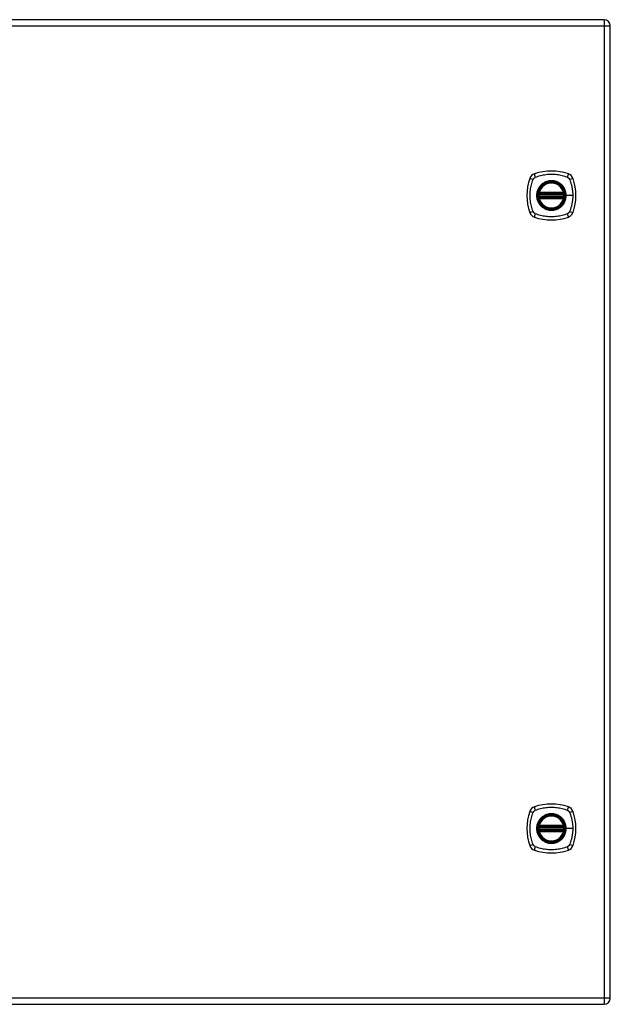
# Model space of a CAD drawing. Header units: inches. Extents: x 4 to 114, y 7 to 60.
# Tile 85 of 95: x 48 to 62, y 22 to 46. Entities that reach past the tile are written whole.
import ezdxf

# ---------------------------------------------------------------- set-up
doc = ezdxf.new("R2010")
doc.units = ezdxf.units.IN
doc.header["$MEASUREMENT"] = 0
doc.layers.add('Visible Edges(ANSI)', color=7, linetype='Continuous', lineweight=25)
doc.layers.add('Visible Tangent Edges(ANSI)', color=7, linetype='Continuous', lineweight=25)

msp = doc.modelspace()

# ---------------------------------------------------------------- linework, layer by layer
at = {"layer": 'Visible Edges(ANSI)'}
for p, q in [((62.099, 45.573), (38.473, 45.573)), ((62.245, 21.916), (62.245, 45.427)), ((60.524, 41.363), (61.117, 41.363)), ((61.117, 41.284), (60.524, 41.284)), ((60.528, 41.383), (61.113, 41.383)), ((61.113, 41.264), (60.528, 41.264)), ((60.524, 26.06), (61.117, 26.06)), ((61.117, 25.981), (60.524, 25.981)), ((60.528, 26.08), (61.113, 26.08)), ((61.113, 25.961), (60.528, 25.961)), ((38.473, 21.77), (62.099, 21.77))]:
    msp.add_line(p, q, dxfattribs=at)
at = {"layer": 'Visible Edges(ANSI)', "flags": 128}
for points in [[(60.512, 41.377), (60.512, 41.377), (60.512, 41.376), (60.512, 41.376), (60.512, 41.376), (60.512, 41.375), (60.512, 41.375), (60.512, 41.374), (60.512, 41.373), (60.511, 41.372), (60.511, 41.372), (60.511, 41.371), (60.511, 41.369), (60.511, 41.368), (60.511, 41.367), (60.51, 41.366), (60.51, 41.364), (60.51, 41.363), (60.51, 41.361), (60.51, 41.36), (60.509, 41.358), (60.509, 41.357), (60.509, 41.355), (60.509, 41.354), (60.509, 41.352)], [(60.509, 41.295), (60.509, 41.293), (60.509, 41.292), (60.509, 41.29), (60.509, 41.288), (60.51, 41.287), (60.51, 41.285), (60.51, 41.284), (60.51, 41.283), (60.51, 41.281), (60.511, 41.28), (60.511, 41.279), (60.511, 41.277), (60.511, 41.276), (60.511, 41.275), (60.511, 41.274), (60.512, 41.274), (60.512, 41.273), (60.512, 41.272), (60.512, 41.272), (60.512, 41.271), (60.512, 41.271), (60.512, 41.27), (60.512, 41.27), (60.512, 41.27)], [(61.132, 41.352), (61.132, 41.354), (61.132, 41.355), (61.132, 41.357), (61.132, 41.358), (61.131, 41.36), (61.131, 41.361), (61.131, 41.363), (61.131, 41.364), (61.131, 41.366), (61.13, 41.367), (61.13, 41.368), (61.13, 41.369), (61.13, 41.371), (61.13, 41.372), (61.13, 41.372), (61.13, 41.373), (61.129, 41.374), (61.129, 41.375), (61.129, 41.375), (61.129, 41.376), (61.129, 41.376), (61.129, 41.376), (61.129, 41.377), (61.129, 41.377)], [(61.129, 41.27), (61.129, 41.27), (61.129, 41.27), (61.129, 41.271), (61.129, 41.271), (61.129, 41.272), (61.129, 41.272), (61.129, 41.273), (61.13, 41.274), (61.13, 41.274), (61.13, 41.275), (61.13, 41.276), (61.13, 41.277), (61.13, 41.279), (61.13, 41.28), (61.131, 41.281), (61.131, 41.283), (61.131, 41.284), (61.131, 41.285), (61.131, 41.287), (61.132, 41.288), (61.132, 41.29), (61.132, 41.292), (61.132, 41.293), (61.132, 41.295)], [(60.512, 26.074), (60.512, 26.074), (60.512, 26.073), (60.512, 26.073), (60.512, 26.073), (60.512, 26.072), (60.512, 26.072), (60.512, 26.071), (60.512, 26.07), (60.511, 26.069), (60.511, 26.069), (60.511, 26.068), (60.511, 26.066), (60.511, 26.065), (60.511, 26.064), (60.51, 26.063), (60.51, 26.061), (60.51, 26.06), (60.51, 26.058), (60.51, 26.057), (60.509, 26.055), (60.509, 26.054), (60.509, 26.052), (60.509, 26.051), (60.509, 26.049)], [(60.509, 25.992), (60.509, 25.99), (60.509, 25.989), (60.509, 25.987), (60.509, 25.985), (60.51, 25.984), (60.51, 25.982), (60.51, 25.981), (60.51, 25.98), (60.51, 25.978), (60.511, 25.977), (60.511, 25.976), (60.511, 25.974), (60.511, 25.973), (60.511, 25.972), (60.511, 25.971), (60.512, 25.971), (60.512, 25.97), (60.512, 25.969), (60.512, 25.969), (60.512, 25.968), (60.512, 25.968), (60.512, 25.967), (60.512, 25.967), (60.512, 25.967)], [(61.132, 26.049), (61.132, 26.051), (61.132, 26.052), (61.132, 26.054), (61.132, 26.055), (61.131, 26.057), (61.131, 26.058), (61.131, 26.06), (61.131, 26.061), (61.131, 26.063), (61.13, 26.064), (61.13, 26.065), (61.13, 26.066), (61.13, 26.068), (61.13, 26.069), (61.13, 26.069), (61.13, 26.07), (61.129, 26.071), (61.129, 26.072), (61.129, 26.072), (61.129, 26.073), (61.129, 26.073), (61.129, 26.073), (61.129, 26.074), (61.129, 26.074)], [(61.129, 25.967), (61.129, 25.967), (61.129, 25.967), (61.129, 25.968), (61.129, 25.968), (61.129, 25.969), (61.129, 25.969), (61.129, 25.97), (61.13, 25.971), (61.13, 25.971), (61.13, 25.972), (61.13, 25.973), (61.13, 25.974), (61.13, 25.976), (61.13, 25.977), (61.131, 25.978), (61.131, 25.98), (61.131, 25.981), (61.131, 25.982), (61.131, 25.984), (61.132, 25.985), (61.132, 25.987), (61.132, 25.989), (61.132, 25.99), (61.132, 25.992)]]:
    msp.add_lwpolyline(points, dxfattribs=at)
at = {"layer": 'Visible Edges(ANSI)'}
for centre, radius in [((60.821, 41.323), 0.32), ((60.821, 41.323), 0.315), ((60.821, 26.02), 0.32), ((60.821, 26.02), 0.315)]:
    msp.add_circle(centre, radius, dxfattribs=at)
for centre, radius, start, end in [((62.099, 45.427), 0.146, 0, 90), ((60.821, 40.634), 1.28, 71.2278, 108.7722), ((61.509, 41.323), 1.28, 161.2278, 198.7722), ((60.466, 41.678), 0.177, 108.7722, 161.2278), ((61.175, 41.678), 0.177, 18.7722, 71.2278), ((60.132, 41.323), 1.28, 341.2278, 18.7722), ((60.821, 41.323), 0.313, 13.6344, 166.3656), ((60.821, 41.323), 0.313, 174.7499, 185.2501), ((60.821, 41.323), 0.313, 166.3656, 170.216), ((60.524, 41.375), 0.0118, 170.216, 270), ((60.524, 41.272), 0.0118, 90, 189.784), ((60.821, 41.323), 0.313, 189.784, 193.6344), ((60.528, 41.394), 0.0118, 166.3656, 270), ((60.528, 41.252), 0.0118, 90, 193.6344), ((60.821, 41.323), 0.313, 193.6344, 346.3656), ((61.113, 41.394), 0.0118, 270, 13.6344), ((61.113, 41.252), 0.0118, 346.3656, 90), ((61.117, 41.375), 0.0118, 270, 9.784), ((61.117, 41.272), 0.0118, 350.216, 90), ((60.821, 41.323), 0.313, 9.784, 13.6344), ((60.821, 41.323), 0.313, 346.3656, 350.216), ((60.821, 41.323), 0.313, 354.7499, 5.2501), ((60.466, 40.969), 0.177, 198.7722, 251.2278), ((60.821, 42.012), 1.28, 251.2278, 288.7722), ((61.175, 40.969), 0.177, 288.7722, 341.2278), ((61.509, 26.02), 1.28, 161.2278, 198.7722), ((60.466, 26.375), 0.177, 108.7722, 161.2278), ((60.821, 25.331), 1.28, 71.2278, 108.7722), ((61.175, 26.375), 0.177, 18.7722, 71.2278), ((60.132, 26.02), 1.28, 341.2278, 18.7722), ((60.821, 26.02), 0.313, 13.6344, 166.3656), ((60.821, 26.02), 0.313, 174.7499, 185.2501), ((60.821, 26.02), 0.313, 166.3656, 170.216), ((60.524, 26.072), 0.0118, 170.216, 270), ((60.524, 25.969), 0.0118, 90, 189.784), ((60.821, 26.02), 0.313, 189.784, 193.6344), ((60.528, 26.091), 0.0118, 166.3656, 270), ((60.528, 25.949), 0.0118, 90, 193.6344), ((60.821, 26.02), 0.313, 193.6344, 346.3656), ((61.113, 26.091), 0.0118, 270, 13.6344), ((61.113, 25.949), 0.0118, 346.3656, 90), ((61.117, 26.072), 0.0118, 270, 9.784), ((61.117, 25.969), 0.0118, 350.216, 90), ((60.821, 26.02), 0.313, 9.784, 13.6344), ((60.821, 26.02), 0.313, 346.3656, 350.216), ((60.821, 26.02), 0.313, 354.7499, 5.2501), ((60.466, 25.666), 0.177, 198.7722, 251.2278), ((60.821, 26.709), 1.28, 251.2278, 288.7722), ((61.175, 25.666), 0.177, 288.7722, 341.2278), ((62.099, 21.916), 0.146, 270, 0)]:
    msp.add_arc(centre, radius, start, end, dxfattribs=at)
at = {"layer": 'Visible Tangent Edges(ANSI)'}
for p, q in [((62.099, 45.573), (62.099, 45.427)), ((38.473, 45.427), (62.099, 45.427)), ((62.099, 45.427), (62.245, 45.427)), ((62.099, 45.427), (62.099, 21.916)), ((60.509, 41.352), (60.521, 41.351)), ((60.509, 41.295), (60.521, 41.296)), ((60.518, 41.376), (60.512, 41.377)), ((60.512, 41.27), (60.518, 41.271)), ((60.516, 41.397), (60.528, 41.394)), ((60.528, 41.252), (60.516, 41.25)), ((60.521, 41.351), (61.12, 41.351)), ((61.12, 41.296), (60.521, 41.296)), ((60.524, 41.363), (60.524, 41.373)), ((60.524, 41.274), (60.524, 41.284)), ((60.528, 41.383), (60.528, 41.394)), ((61.113, 41.394), (60.528, 41.394)), ((60.528, 41.373), (60.528, 41.383)), ((60.528, 41.373), (61.113, 41.373)), ((60.528, 41.264), (60.528, 41.274)), ((61.113, 41.274), (60.528, 41.274)), ((60.528, 41.252), (60.528, 41.264)), ((60.528, 41.252), (61.113, 41.252)), ((61.113, 41.394), (61.125, 41.397)), ((61.113, 41.394), (61.113, 41.383)), ((61.113, 41.383), (61.113, 41.373)), ((61.113, 41.274), (61.113, 41.264)), ((61.113, 41.264), (61.113, 41.252)), ((61.125, 41.25), (61.113, 41.252)), ((61.117, 41.373), (61.117, 41.363)), ((61.117, 41.284), (61.117, 41.274)), ((61.12, 41.351), (61.132, 41.352)), ((61.12, 41.296), (61.132, 41.295)), ((61.129, 41.377), (61.123, 41.376)), ((61.123, 41.271), (61.129, 41.27)), ((61.173, 41.323), (61.177, 41.323)), ((61.337, 41.323), (61.177, 41.323)), ((60.509, 26.049), (60.521, 26.048)), ((60.509, 25.992), (60.521, 25.993)), ((60.518, 26.073), (60.512, 26.074)), ((60.512, 25.967), (60.518, 25.968)), ((60.516, 26.094), (60.528, 26.091)), ((60.528, 25.949), (60.516, 25.947)), ((60.521, 26.048), (61.12, 26.048)), ((61.12, 25.993), (60.521, 25.993)), ((60.524, 26.06), (60.524, 26.07)), ((60.524, 25.971), (60.524, 25.981)), ((60.528, 26.08), (60.528, 26.091)), ((61.113, 26.091), (60.528, 26.091)), ((60.528, 26.07), (60.528, 26.08)), ((60.528, 26.07), (61.113, 26.07)), ((60.528, 25.961), (60.528, 25.971)), ((61.113, 25.971), (60.528, 25.971)), ((60.528, 25.949), (60.528, 25.961)), ((60.528, 25.949), (61.113, 25.949)), ((61.113, 26.091), (61.125, 26.094)), ((61.113, 26.091), (61.113, 26.08)), ((61.113, 26.08), (61.113, 26.07)), ((61.113, 25.971), (61.113, 25.961)), ((61.113, 25.961), (61.113, 25.949)), ((61.125, 25.947), (61.113, 25.949)), ((61.117, 26.07), (61.117, 26.06)), ((61.117, 25.981), (61.117, 25.971)), ((61.12, 26.048), (61.132, 26.049)), ((61.12, 25.993), (61.132, 25.992)), ((61.129, 26.074), (61.123, 26.073)), ((61.123, 25.968), (61.129, 25.967)), ((61.173, 26.02), (61.177, 26.02)), ((61.337, 26.02), (61.177, 26.02)), ((62.099, 21.916), (38.473, 21.916)), ((62.099, 21.916), (62.099, 21.77)), ((62.245, 21.916), (62.099, 21.916))]:
    msp.add_line(p, q, dxfattribs=at)
at = {"layer": 'Visible Tangent Edges(ANSI)', "flags": 128}
for points in [[(60.381, 40.935), (60.367, 40.968), (60.356, 40.999), (60.347, 41.031), (60.338, 41.062), (60.33, 41.094), (60.323, 41.127), (60.317, 41.159), (60.313, 41.192), (60.309, 41.224), (60.306, 41.257), (60.304, 41.29), (60.304, 41.323), (60.304, 41.356), (60.306, 41.389), (60.309, 41.422), (60.313, 41.455), (60.317, 41.488), (60.323, 41.52), (60.33, 41.552), (60.338, 41.584), (60.347, 41.616), (60.356, 41.647), (60.367, 41.678), (60.381, 41.712)], [(60.381, 41.712), (60.382, 41.715), (60.383, 41.718), (60.385, 41.72), (60.386, 41.723), (60.388, 41.725), (60.39, 41.728), (60.392, 41.731), (60.394, 41.733), (60.396, 41.735), (60.398, 41.738), (60.4, 41.74), (60.402, 41.742), (60.404, 41.744), (60.406, 41.746), (60.409, 41.748), (60.411, 41.75), (60.413, 41.752), (60.416, 41.754), (60.418, 41.756), (60.421, 41.757), (60.424, 41.759), (60.426, 41.761), (60.429, 41.762), (60.432, 41.763)], [(60.432, 41.763), (60.465, 41.777), (60.497, 41.788), (60.528, 41.797), (60.56, 41.806), (60.591, 41.814), (60.624, 41.821), (60.656, 41.826), (60.689, 41.831), (60.721, 41.835), (60.754, 41.838), (60.787, 41.839), (60.82, 41.84), (60.853, 41.839), (60.886, 41.838), (60.919, 41.835), (60.952, 41.831), (60.985, 41.827), (61.017, 41.821), (61.049, 41.814), (61.081, 41.806), (61.113, 41.797), (61.145, 41.788), (61.176, 41.777), (61.209, 41.763)], [(61.173, 41.323), (61.161, 41.232), (61.126, 41.147), (61.069, 41.074), (60.997, 41.018), (60.912, 40.983), (60.82, 40.971), (60.729, 40.983), (60.644, 41.019), (60.571, 41.074), (60.515, 41.147), (60.48, 41.232), (60.468, 41.324), (60.48, 41.415), (60.516, 41.5), (60.572, 41.573), (60.644, 41.628), (60.729, 41.664), (60.821, 41.676), (60.912, 41.664), (60.997, 41.628), (61.07, 41.572), (61.126, 41.5), (61.161, 41.415), (61.173, 41.323)], [(61.048, 41.598), (61.032, 41.611), (61.015, 41.622), (60.997, 41.633), (60.979, 41.643), (60.961, 41.651), (60.941, 41.659), (60.922, 41.666), (60.902, 41.671), (60.882, 41.675), (60.862, 41.678), (60.841, 41.68), (60.82, 41.68), (60.8, 41.68), (60.779, 41.678), (60.759, 41.675), (60.739, 41.671), (60.719, 41.665), (60.699, 41.659), (60.68, 41.651), (60.661, 41.643), (60.643, 41.633), (60.626, 41.622), (60.609, 41.611), (60.593, 41.598)], [(61.209, 41.763), (61.211, 41.763), (61.212, 41.762), (61.213, 41.761), (61.215, 41.761), (61.216, 41.76), (61.217, 41.759), (61.219, 41.758), (61.22, 41.757), (61.221, 41.757), (61.223, 41.756), (61.224, 41.755), (61.225, 41.754), (61.226, 41.753), (61.228, 41.752), (61.229, 41.751), (61.23, 41.75), (61.231, 41.749), (61.232, 41.748), (61.234, 41.747), (61.235, 41.746), (61.236, 41.745), (61.237, 41.744), (61.238, 41.743), (61.239, 41.742)], [(61.239, 41.742), (61.24, 41.741), (61.241, 41.74), (61.242, 41.739), (61.243, 41.738), (61.245, 41.737), (61.246, 41.735), (61.246, 41.734), (61.247, 41.733), (61.248, 41.732), (61.249, 41.731), (61.25, 41.729), (61.251, 41.728), (61.252, 41.727), (61.253, 41.726), (61.254, 41.724), (61.255, 41.723), (61.255, 41.722), (61.256, 41.72), (61.257, 41.719), (61.258, 41.718), (61.258, 41.716), (61.259, 41.715), (61.26, 41.713), (61.26, 41.712)], [(61.26, 41.712), (61.269, 41.694), (61.274, 41.678), (61.28, 41.663), (61.285, 41.647), (61.29, 41.632), (61.294, 41.616), (61.299, 41.6), (61.303, 41.584), (61.307, 41.568), (61.311, 41.552), (61.314, 41.536), (61.318, 41.52), (61.321, 41.504), (61.324, 41.488), (61.326, 41.471), (61.328, 41.455), (61.33, 41.439), (61.332, 41.422), (61.334, 41.406), (61.335, 41.389), (61.336, 41.373), (61.337, 41.356), (61.337, 41.34), (61.337, 41.323)], [(60.546, 41.551), (60.533, 41.535), (60.522, 41.518), (60.511, 41.5), (60.501, 41.482), (60.492, 41.464), (60.485, 41.444), (60.478, 41.425), (60.473, 41.405), (60.469, 41.385), (60.466, 41.364), (60.464, 41.344), (60.464, 41.323), (60.464, 41.303), (60.466, 41.282), (60.469, 41.262), (60.473, 41.242), (60.479, 41.222), (60.485, 41.202), (60.493, 41.183), (60.501, 41.164), (60.511, 41.146), (60.522, 41.129), (60.533, 41.112), (60.546, 41.096)], [(60.593, 41.598), (60.591, 41.596), (60.589, 41.594), (60.587, 41.593), (60.585, 41.591), (60.582, 41.589), (60.58, 41.587), (60.578, 41.585), (60.576, 41.583), (60.574, 41.581), (60.572, 41.579), (60.57, 41.578), (60.568, 41.576), (60.566, 41.574), (60.564, 41.572), (60.563, 41.57), (60.561, 41.568), (60.559, 41.566), (60.557, 41.564), (60.555, 41.561), (60.553, 41.559), (60.551, 41.557), (60.549, 41.555), (60.548, 41.553), (60.546, 41.551)], [(61.095, 41.551), (61.093, 41.553), (61.092, 41.555), (61.09, 41.557), (61.088, 41.559), (61.086, 41.561), (61.084, 41.564), (61.082, 41.566), (61.08, 41.568), (61.079, 41.57), (61.077, 41.572), (61.075, 41.574), (61.073, 41.576), (61.071, 41.578), (61.069, 41.579), (61.067, 41.581), (61.065, 41.583), (61.063, 41.585), (61.061, 41.587), (61.059, 41.589), (61.056, 41.591), (61.054, 41.593), (61.052, 41.594), (61.05, 41.596), (61.048, 41.598)], [(61.177, 41.323), (61.177, 41.334), (61.177, 41.344), (61.176, 41.354), (61.175, 41.364), (61.174, 41.375), (61.172, 41.385), (61.17, 41.395), (61.168, 41.405), (61.165, 41.415), (61.163, 41.425), (61.16, 41.435), (61.156, 41.444), (61.153, 41.454), (61.149, 41.464), (61.144, 41.473), (61.14, 41.482), (61.135, 41.491), (61.13, 41.5), (61.125, 41.509), (61.12, 41.518), (61.114, 41.526), (61.108, 41.535), (61.102, 41.543), (61.095, 41.551)], [(60.516, 41.397), (60.516, 41.396), (60.516, 41.395), (60.516, 41.394), (60.516, 41.393), (60.515, 41.392), (60.515, 41.392), (60.515, 41.391), (60.515, 41.39), (60.515, 41.389), (60.515, 41.388), (60.515, 41.387), (60.515, 41.386), (60.515, 41.385), (60.515, 41.384), (60.516, 41.383), (60.516, 41.382), (60.516, 41.381), (60.516, 41.38), (60.516, 41.38), (60.517, 41.379), (60.517, 41.378), (60.517, 41.377), (60.518, 41.376), (60.518, 41.376)], [(60.518, 41.271), (60.518, 41.271), (60.517, 41.27), (60.517, 41.269), (60.517, 41.268), (60.516, 41.267), (60.516, 41.266), (60.516, 41.266), (60.516, 41.265), (60.516, 41.264), (60.515, 41.263), (60.515, 41.262), (60.515, 41.261), (60.515, 41.26), (60.515, 41.259), (60.515, 41.258), (60.515, 41.257), (60.515, 41.256), (60.515, 41.255), (60.515, 41.254), (60.516, 41.253), (60.516, 41.252), (60.516, 41.252), (60.516, 41.251), (60.516, 41.25)], [(60.518, 41.376), (60.518, 41.375), (60.518, 41.375), (60.519, 41.375), (60.519, 41.375), (60.519, 41.375), (60.519, 41.375), (60.519, 41.375), (60.52, 41.374), (60.52, 41.374), (60.52, 41.374), (60.52, 41.374), (60.521, 41.374), (60.521, 41.374), (60.521, 41.374), (60.521, 41.374), (60.522, 41.373), (60.522, 41.373), (60.522, 41.373), (60.522, 41.373), (60.523, 41.373), (60.523, 41.373), (60.523, 41.373), (60.523, 41.373), (60.524, 41.373)], [(60.524, 41.274), (60.523, 41.274), (60.523, 41.274), (60.523, 41.274), (60.523, 41.274), (60.522, 41.274), (60.522, 41.274), (60.522, 41.273), (60.522, 41.273), (60.521, 41.273), (60.521, 41.273), (60.521, 41.273), (60.521, 41.273), (60.52, 41.273), (60.52, 41.273), (60.52, 41.273), (60.52, 41.272), (60.519, 41.272), (60.519, 41.272), (60.519, 41.272), (60.519, 41.272), (60.519, 41.272), (60.518, 41.272), (60.518, 41.271), (60.518, 41.271)], [(60.521, 41.351), (60.521, 41.352), (60.521, 41.353), (60.521, 41.353), (60.521, 41.354), (60.521, 41.355), (60.522, 41.356), (60.522, 41.356), (60.522, 41.357), (60.522, 41.358), (60.522, 41.358), (60.522, 41.359), (60.523, 41.359), (60.523, 41.36), (60.523, 41.36), (60.523, 41.361), (60.523, 41.361), (60.523, 41.362), (60.523, 41.362), (60.524, 41.362), (60.524, 41.362), (60.524, 41.363), (60.524, 41.363), (60.524, 41.363), (60.524, 41.363)], [(60.524, 41.284), (60.524, 41.284), (60.524, 41.284), (60.524, 41.284), (60.524, 41.284), (60.524, 41.285), (60.523, 41.285), (60.523, 41.285), (60.523, 41.286), (60.523, 41.286), (60.523, 41.287), (60.523, 41.287), (60.523, 41.288), (60.522, 41.288), (60.522, 41.289), (60.522, 41.289), (60.522, 41.29), (60.522, 41.291), (60.522, 41.291), (60.521, 41.292), (60.521, 41.293), (60.521, 41.294), (60.521, 41.294), (60.521, 41.295), (60.521, 41.296)], [(60.524, 41.373), (60.524, 41.373), (60.524, 41.373), (60.524, 41.373), (60.524, 41.373), (60.525, 41.373), (60.525, 41.373), (60.525, 41.373), (60.525, 41.373), (60.525, 41.373), (60.525, 41.373), (60.526, 41.373), (60.526, 41.373), (60.526, 41.373), (60.526, 41.373), (60.526, 41.373), (60.526, 41.373), (60.527, 41.373), (60.527, 41.373), (60.527, 41.373), (60.527, 41.373), (60.527, 41.373), (60.527, 41.373), (60.528, 41.373), (60.528, 41.373)], [(60.528, 41.274), (60.528, 41.274), (60.527, 41.274), (60.527, 41.274), (60.527, 41.274), (60.527, 41.274), (60.527, 41.274), (60.527, 41.274), (60.526, 41.274), (60.526, 41.274), (60.526, 41.274), (60.526, 41.274), (60.526, 41.274), (60.526, 41.274), (60.525, 41.274), (60.525, 41.274), (60.525, 41.274), (60.525, 41.274), (60.525, 41.274), (60.525, 41.274), (60.524, 41.274), (60.524, 41.274), (60.524, 41.274), (60.524, 41.274), (60.524, 41.274)], [(61.095, 41.096), (61.102, 41.104), (61.108, 41.112), (61.114, 41.12), (61.12, 41.129), (61.125, 41.138), (61.13, 41.147), (61.135, 41.156), (61.14, 41.165), (61.144, 41.174), (61.149, 41.183), (61.153, 41.193), (61.156, 41.202), (61.16, 41.212), (61.163, 41.222), (61.165, 41.232), (61.168, 41.242), (61.17, 41.252), (61.172, 41.262), (61.174, 41.272), (61.175, 41.282), (61.176, 41.293), (61.177, 41.303), (61.177, 41.313), (61.177, 41.323)], [(61.113, 41.373), (61.113, 41.373), (61.114, 41.373), (61.114, 41.373), (61.114, 41.373), (61.114, 41.373), (61.114, 41.373), (61.114, 41.373), (61.115, 41.373), (61.115, 41.373), (61.115, 41.373), (61.115, 41.373), (61.115, 41.373), (61.115, 41.373), (61.116, 41.373), (61.116, 41.373), (61.116, 41.373), (61.116, 41.373), (61.116, 41.373), (61.116, 41.373), (61.117, 41.373), (61.117, 41.373), (61.117, 41.373), (61.117, 41.373), (61.117, 41.373)], [(61.117, 41.274), (61.117, 41.274), (61.117, 41.274), (61.117, 41.274), (61.117, 41.274), (61.116, 41.274), (61.116, 41.274), (61.116, 41.274), (61.116, 41.274), (61.116, 41.274), (61.116, 41.274), (61.115, 41.274), (61.115, 41.274), (61.115, 41.274), (61.115, 41.274), (61.115, 41.274), (61.115, 41.274), (61.114, 41.274), (61.114, 41.274), (61.114, 41.274), (61.114, 41.274), (61.114, 41.274), (61.114, 41.274), (61.113, 41.274), (61.113, 41.274)], [(61.117, 41.373), (61.118, 41.373), (61.118, 41.373), (61.118, 41.373), (61.118, 41.373), (61.119, 41.373), (61.119, 41.373), (61.119, 41.373), (61.119, 41.373), (61.12, 41.374), (61.12, 41.374), (61.12, 41.374), (61.12, 41.374), (61.121, 41.374), (61.121, 41.374), (61.121, 41.374), (61.121, 41.374), (61.122, 41.375), (61.122, 41.375), (61.122, 41.375), (61.122, 41.375), (61.122, 41.375), (61.123, 41.375), (61.123, 41.375), (61.123, 41.376)], [(61.117, 41.363), (61.117, 41.363), (61.117, 41.363), (61.117, 41.363), (61.117, 41.362), (61.118, 41.362), (61.118, 41.362), (61.118, 41.362), (61.118, 41.361), (61.118, 41.361), (61.118, 41.36), (61.118, 41.36), (61.118, 41.359), (61.119, 41.359), (61.119, 41.358), (61.119, 41.358), (61.119, 41.357), (61.119, 41.356), (61.119, 41.356), (61.12, 41.355), (61.12, 41.354), (61.12, 41.353), (61.12, 41.353), (61.12, 41.352), (61.12, 41.351)], [(61.12, 41.296), (61.12, 41.295), (61.12, 41.294), (61.12, 41.294), (61.12, 41.293), (61.12, 41.292), (61.119, 41.291), (61.119, 41.291), (61.119, 41.29), (61.119, 41.289), (61.119, 41.289), (61.119, 41.288), (61.118, 41.288), (61.118, 41.287), (61.118, 41.287), (61.118, 41.286), (61.118, 41.286), (61.118, 41.285), (61.118, 41.285), (61.118, 41.285), (61.117, 41.284), (61.117, 41.284), (61.117, 41.284), (61.117, 41.284), (61.117, 41.284)], [(61.123, 41.271), (61.123, 41.271), (61.123, 41.272), (61.122, 41.272), (61.122, 41.272), (61.122, 41.272), (61.122, 41.272), (61.122, 41.272), (61.121, 41.272), (61.121, 41.273), (61.121, 41.273), (61.121, 41.273), (61.12, 41.273), (61.12, 41.273), (61.12, 41.273), (61.12, 41.273), (61.119, 41.273), (61.119, 41.273), (61.119, 41.274), (61.119, 41.274), (61.118, 41.274), (61.118, 41.274), (61.118, 41.274), (61.118, 41.274), (61.117, 41.274)], [(61.123, 41.376), (61.123, 41.376), (61.124, 41.377), (61.124, 41.378), (61.124, 41.379), (61.125, 41.38), (61.125, 41.38), (61.125, 41.381), (61.125, 41.382), (61.125, 41.383), (61.126, 41.384), (61.126, 41.385), (61.126, 41.386), (61.126, 41.387), (61.126, 41.388), (61.126, 41.389), (61.126, 41.39), (61.126, 41.391), (61.126, 41.392), (61.126, 41.392), (61.125, 41.393), (61.125, 41.394), (61.125, 41.395), (61.125, 41.396), (61.125, 41.397)], [(61.125, 41.25), (61.125, 41.251), (61.125, 41.252), (61.125, 41.252), (61.125, 41.253), (61.126, 41.254), (61.126, 41.255), (61.126, 41.256), (61.126, 41.257), (61.126, 41.258), (61.126, 41.259), (61.126, 41.26), (61.126, 41.261), (61.126, 41.262), (61.126, 41.263), (61.125, 41.264), (61.125, 41.265), (61.125, 41.266), (61.125, 41.266), (61.125, 41.267), (61.124, 41.268), (61.124, 41.269), (61.124, 41.27), (61.123, 41.271), (61.123, 41.271)], [(61.337, 41.323), (61.337, 41.307), (61.337, 41.29), (61.336, 41.274), (61.335, 41.257), (61.334, 41.241), (61.332, 41.224), (61.33, 41.208), (61.328, 41.192), (61.326, 41.175), (61.324, 41.159), (61.321, 41.143), (61.318, 41.127), (61.314, 41.111), (61.311, 41.094), (61.307, 41.078), (61.303, 41.062), (61.299, 41.047), (61.294, 41.031), (61.29, 41.015), (61.285, 40.999), (61.28, 40.984), (61.274, 40.968), (61.269, 40.953), (61.26, 40.935)], [(60.546, 41.096), (60.548, 41.094), (60.549, 41.092), (60.551, 41.09), (60.553, 41.087), (60.555, 41.085), (60.557, 41.083), (60.559, 41.081), (60.561, 41.079), (60.563, 41.077), (60.564, 41.075), (60.566, 41.073), (60.568, 41.071), (60.57, 41.069), (60.572, 41.067), (60.574, 41.065), (60.576, 41.064), (60.578, 41.062), (60.58, 41.06), (60.582, 41.058), (60.585, 41.056), (60.587, 41.054), (60.589, 41.052), (60.591, 41.051), (60.593, 41.049)], [(60.593, 41.049), (60.609, 41.036), (60.626, 41.024), (60.644, 41.014), (60.662, 41.004), (60.68, 40.995), (60.7, 40.988), (60.719, 40.981), (60.739, 40.976), (60.759, 40.972), (60.779, 40.969), (60.8, 40.967), (60.82, 40.967), (60.841, 40.967), (60.862, 40.969), (60.882, 40.972), (60.902, 40.976), (60.922, 40.981), (60.942, 40.988), (60.961, 40.995), (60.979, 41.004), (60.998, 41.014), (61.015, 41.025), (61.032, 41.036), (61.048, 41.049)], [(61.048, 41.049), (61.05, 41.051), (61.052, 41.052), (61.054, 41.054), (61.056, 41.056), (61.059, 41.058), (61.061, 41.06), (61.063, 41.062), (61.065, 41.063), (61.067, 41.065), (61.069, 41.067), (61.071, 41.069), (61.073, 41.071), (61.075, 41.073), (61.077, 41.075), (61.078, 41.077), (61.08, 41.079), (61.082, 41.081), (61.084, 41.083), (61.086, 41.085), (61.088, 41.087), (61.09, 41.089), (61.092, 41.092), (61.093, 41.094), (61.095, 41.096)], [(60.432, 40.883), (60.429, 40.885), (60.426, 40.886), (60.424, 40.888), (60.421, 40.889), (60.418, 40.891), (60.416, 40.893), (60.413, 40.895), (60.411, 40.896), (60.409, 40.898), (60.406, 40.9), (60.404, 40.902), (60.402, 40.905), (60.4, 40.907), (60.398, 40.909), (60.396, 40.911), (60.394, 40.914), (60.392, 40.916), (60.39, 40.919), (60.388, 40.921), (60.387, 40.924), (60.385, 40.927), (60.383, 40.929), (60.382, 40.932), (60.381, 40.935)], [(61.209, 40.883), (61.176, 40.87), (61.145, 40.859), (61.113, 40.85), (61.081, 40.841), (61.049, 40.833), (61.017, 40.826), (60.985, 40.82), (60.952, 40.815), (60.919, 40.812), (60.886, 40.809), (60.853, 40.807), (60.82, 40.807), (60.787, 40.807), (60.754, 40.809), (60.721, 40.812), (60.689, 40.816), (60.656, 40.82), (60.624, 40.826), (60.591, 40.833), (60.56, 40.841), (60.528, 40.85), (60.497, 40.859), (60.465, 40.87), (60.432, 40.883)], [(61.26, 40.935), (61.259, 40.932), (61.258, 40.929), (61.256, 40.927), (61.255, 40.924), (61.253, 40.921), (61.251, 40.919), (61.249, 40.916), (61.247, 40.914), (61.246, 40.912), (61.244, 40.909), (61.241, 40.907), (61.239, 40.905), (61.237, 40.903), (61.235, 40.9), (61.233, 40.898), (61.23, 40.897), (61.228, 40.895), (61.225, 40.893), (61.223, 40.891), (61.22, 40.889), (61.217, 40.888), (61.215, 40.886), (61.212, 40.885), (61.209, 40.883)], [(60.381, 26.409), (60.382, 26.412), (60.383, 26.415), (60.385, 26.417), (60.386, 26.42), (60.388, 26.422), (60.39, 26.425), (60.392, 26.428), (60.394, 26.43), (60.396, 26.432), (60.398, 26.435), (60.4, 26.437), (60.402, 26.439), (60.404, 26.441), (60.406, 26.443), (60.409, 26.445), (60.411, 26.447), (60.413, 26.449), (60.416, 26.451), (60.418, 26.453), (60.421, 26.454), (60.424, 26.456), (60.426, 26.458), (60.429, 26.459), (60.432, 26.46)], [(60.432, 26.46), (60.465, 26.474), (60.497, 26.485), (60.528, 26.494), (60.56, 26.503), (60.591, 26.511), (60.624, 26.518), (60.656, 26.523), (60.689, 26.528), (60.721, 26.532), (60.754, 26.535), (60.787, 26.536), (60.82, 26.537), (60.853, 26.536), (60.886, 26.535), (60.919, 26.532), (60.952, 26.528), (60.985, 26.524), (61.017, 26.518), (61.049, 26.511), (61.081, 26.503), (61.113, 26.494), (61.145, 26.485), (61.176, 26.474), (61.209, 26.46)], [(61.209, 26.46), (61.211, 26.46), (61.212, 26.459), (61.213, 26.458), (61.215, 26.458), (61.216, 26.457), (61.217, 26.456), (61.219, 26.455), (61.22, 26.454), (61.221, 26.454), (61.223, 26.453), (61.224, 26.452), (61.225, 26.451), (61.226, 26.45), (61.228, 26.449), (61.229, 26.448), (61.23, 26.447), (61.231, 26.446), (61.232, 26.445), (61.234, 26.444), (61.235, 26.443), (61.236, 26.442), (61.237, 26.441), (61.238, 26.44), (61.239, 26.439)], [(61.239, 26.439), (61.24, 26.438), (61.241, 26.437), (61.242, 26.436), (61.243, 26.435), (61.245, 26.434), (61.246, 26.432), (61.246, 26.431), (61.247, 26.43), (61.248, 26.429), (61.249, 26.428), (61.25, 26.426), (61.251, 26.425), (61.252, 26.424), (61.253, 26.423), (61.254, 26.421), (61.255, 26.42), (61.255, 26.419), (61.256, 26.417), (61.257, 26.416), (61.258, 26.415), (61.258, 26.413), (61.259, 26.412), (61.26, 26.41), (61.26, 26.409)], [(60.381, 25.632), (60.367, 25.665), (60.356, 25.696), (60.347, 25.728), (60.338, 25.759), (60.33, 25.791), (60.323, 25.824), (60.317, 25.856), (60.313, 25.889), (60.309, 25.921), (60.306, 25.954), (60.304, 25.987), (60.304, 26.02), (60.304, 26.053), (60.306, 26.086), (60.309, 26.119), (60.313, 26.152), (60.317, 26.185), (60.323, 26.217), (60.33, 26.249), (60.338, 26.281), (60.347, 26.313), (60.356, 26.344), (60.367, 26.375), (60.381, 26.409)], [(60.546, 26.248), (60.533, 26.232), (60.522, 26.215), (60.511, 26.197), (60.501, 26.179), (60.492, 26.161), (60.485, 26.141), (60.478, 26.122), (60.473, 26.102), (60.469, 26.082), (60.466, 26.061), (60.464, 26.041), (60.464, 26.02), (60.464, 26), (60.466, 25.979), (60.469, 25.959), (60.473, 25.939), (60.479, 25.919), (60.485, 25.899), (60.493, 25.88), (60.501, 25.861), (60.511, 25.843), (60.522, 25.826), (60.533, 25.809), (60.546, 25.793)], [(61.173, 26.02), (61.161, 25.929), (61.126, 25.844), (61.069, 25.771), (60.997, 25.715), (60.912, 25.68), (60.82, 25.668), (60.729, 25.68), (60.644, 25.716), (60.571, 25.771), (60.515, 25.844), (60.48, 25.929), (60.468, 26.021), (60.48, 26.112), (60.516, 26.197), (60.572, 26.27), (60.644, 26.325), (60.729, 26.361), (60.821, 26.373), (60.912, 26.361), (60.997, 26.325), (61.07, 26.269), (61.126, 26.197), (61.161, 26.112), (61.173, 26.02)], [(60.593, 26.295), (60.591, 26.293), (60.589, 26.291), (60.587, 26.29), (60.585, 26.288), (60.582, 26.286), (60.58, 26.284), (60.578, 26.282), (60.576, 26.28), (60.574, 26.278), (60.572, 26.276), (60.57, 26.275), (60.568, 26.273), (60.566, 26.271), (60.564, 26.269), (60.563, 26.267), (60.561, 26.265), (60.559, 26.263), (60.557, 26.261), (60.555, 26.258), (60.553, 26.256), (60.551, 26.254), (60.549, 26.252), (60.548, 26.25), (60.546, 26.248)], [(61.048, 26.295), (61.032, 26.308), (61.015, 26.319), (60.997, 26.33), (60.979, 26.34), (60.961, 26.348), (60.941, 26.356), (60.922, 26.363), (60.902, 26.368), (60.882, 26.372), (60.862, 26.375), (60.841, 26.377), (60.82, 26.377), (60.8, 26.377), (60.779, 26.375), (60.759, 26.372), (60.739, 26.368), (60.719, 26.362), (60.699, 26.356), (60.68, 26.348), (60.661, 26.34), (60.643, 26.33), (60.626, 26.319), (60.609, 26.308), (60.593, 26.295)], [(61.095, 26.248), (61.093, 26.25), (61.092, 26.252), (61.09, 26.254), (61.088, 26.256), (61.086, 26.258), (61.084, 26.261), (61.082, 26.263), (61.08, 26.265), (61.079, 26.267), (61.077, 26.269), (61.075, 26.271), (61.073, 26.273), (61.071, 26.275), (61.069, 26.276), (61.067, 26.278), (61.065, 26.28), (61.063, 26.282), (61.061, 26.284), (61.059, 26.286), (61.056, 26.288), (61.054, 26.29), (61.052, 26.291), (61.05, 26.293), (61.048, 26.295)], [(61.177, 26.02), (61.177, 26.031), (61.177, 26.041), (61.176, 26.051), (61.175, 26.061), (61.174, 26.072), (61.172, 26.082), (61.17, 26.092), (61.168, 26.102), (61.165, 26.112), (61.163, 26.122), (61.16, 26.132), (61.156, 26.141), (61.153, 26.151), (61.149, 26.161), (61.144, 26.17), (61.14, 26.179), (61.135, 26.188), (61.13, 26.197), (61.125, 26.206), (61.12, 26.215), (61.114, 26.223), (61.108, 26.232), (61.102, 26.24), (61.095, 26.248)], [(61.26, 26.409), (61.269, 26.391), (61.274, 26.375), (61.28, 26.36), (61.285, 26.344), (61.29, 26.329), (61.294, 26.313), (61.299, 26.297), (61.303, 26.281), (61.307, 26.265), (61.311, 26.249), (61.314, 26.233), (61.318, 26.217), (61.321, 26.201), (61.324, 26.185), (61.326, 26.168), (61.328, 26.152), (61.33, 26.136), (61.332, 26.119), (61.334, 26.103), (61.335, 26.086), (61.336, 26.07), (61.337, 26.053), (61.337, 26.037), (61.337, 26.02)], [(60.516, 26.094), (60.516, 26.093), (60.516, 26.092), (60.516, 26.091), (60.516, 26.09), (60.515, 26.089), (60.515, 26.089), (60.515, 26.088), (60.515, 26.087), (60.515, 26.086), (60.515, 26.085), (60.515, 26.084), (60.515, 26.083), (60.515, 26.082), (60.515, 26.081), (60.516, 26.08), (60.516, 26.079), (60.516, 26.078), (60.516, 26.077), (60.516, 26.077), (60.517, 26.076), (60.517, 26.075), (60.517, 26.074), (60.518, 26.073), (60.518, 26.073)], [(60.518, 25.968), (60.518, 25.968), (60.517, 25.967), (60.517, 25.966), (60.517, 25.965), (60.516, 25.964), (60.516, 25.963), (60.516, 25.963), (60.516, 25.962), (60.516, 25.961), (60.515, 25.96), (60.515, 25.959), (60.515, 25.958), (60.515, 25.957), (60.515, 25.956), (60.515, 25.955), (60.515, 25.954), (60.515, 25.953), (60.515, 25.952), (60.515, 25.951), (60.516, 25.95), (60.516, 25.949), (60.516, 25.949), (60.516, 25.948), (60.516, 25.947)], [(60.518, 26.073), (60.518, 26.072), (60.518, 26.072), (60.519, 26.072), (60.519, 26.072), (60.519, 26.072), (60.519, 26.072), (60.519, 26.072), (60.52, 26.071), (60.52, 26.071), (60.52, 26.071), (60.52, 26.071), (60.521, 26.071), (60.521, 26.071), (60.521, 26.071), (60.521, 26.071), (60.522, 26.07), (60.522, 26.07), (60.522, 26.07), (60.522, 26.07), (60.523, 26.07), (60.523, 26.07), (60.523, 26.07), (60.523, 26.07), (60.524, 26.07)], [(60.524, 25.971), (60.523, 25.971), (60.523, 25.971), (60.523, 25.971), (60.523, 25.971), (60.522, 25.971), (60.522, 25.971), (60.522, 25.97), (60.522, 25.97), (60.521, 25.97), (60.521, 25.97), (60.521, 25.97), (60.521, 25.97), (60.52, 25.97), (60.52, 25.97), (60.52, 25.97), (60.52, 25.969), (60.519, 25.969), (60.519, 25.969), (60.519, 25.969), (60.519, 25.969), (60.519, 25.969), (60.518, 25.969), (60.518, 25.968), (60.518, 25.968)], [(60.521, 26.048), (60.521, 26.049), (60.521, 26.05), (60.521, 26.05), (60.521, 26.051), (60.521, 26.052), (60.522, 26.053), (60.522, 26.053), (60.522, 26.054), (60.522, 26.055), (60.522, 26.055), (60.522, 26.056), (60.523, 26.056), (60.523, 26.057), (60.523, 26.057), (60.523, 26.058), (60.523, 26.058), (60.523, 26.059), (60.523, 26.059), (60.524, 26.059), (60.524, 26.059), (60.524, 26.06), (60.524, 26.06), (60.524, 26.06), (60.524, 26.06)], [(60.524, 25.981), (60.524, 25.981), (60.524, 25.981), (60.524, 25.981), (60.524, 25.981), (60.524, 25.982), (60.523, 25.982), (60.523, 25.982), (60.523, 25.983), (60.523, 25.983), (60.523, 25.984), (60.523, 25.984), (60.523, 25.985), (60.522, 25.985), (60.522, 25.986), (60.522, 25.986), (60.522, 25.987), (60.522, 25.988), (60.522, 25.988), (60.521, 25.989), (60.521, 25.99), (60.521, 25.991), (60.521, 25.991), (60.521, 25.992), (60.521, 25.993)], [(60.524, 26.07), (60.524, 26.07), (60.524, 26.07), (60.524, 26.07), (60.524, 26.07), (60.525, 26.07), (60.525, 26.07), (60.525, 26.07), (60.525, 26.07), (60.525, 26.07), (60.525, 26.07), (60.526, 26.07), (60.526, 26.07), (60.526, 26.07), (60.526, 26.07), (60.526, 26.07), (60.526, 26.07), (60.527, 26.07), (60.527, 26.07), (60.527, 26.07), (60.527, 26.07), (60.527, 26.07), (60.527, 26.07), (60.528, 26.07), (60.528, 26.07)], [(60.528, 25.971), (60.528, 25.971), (60.527, 25.971), (60.527, 25.971), (60.527, 25.971), (60.527, 25.971), (60.527, 25.971), (60.527, 25.971), (60.526, 25.971), (60.526, 25.971), (60.526, 25.971), (60.526, 25.971), (60.526, 25.971), (60.526, 25.971), (60.525, 25.971), (60.525, 25.971), (60.525, 25.971), (60.525, 25.971), (60.525, 25.971), (60.525, 25.971), (60.524, 25.971), (60.524, 25.971), (60.524, 25.971), (60.524, 25.971), (60.524, 25.971)], [(61.095, 25.793), (61.102, 25.801), (61.108, 25.809), (61.114, 25.817), (61.12, 25.826), (61.125, 25.835), (61.13, 25.844), (61.135, 25.853), (61.14, 25.862), (61.144, 25.871), (61.149, 25.88), (61.153, 25.89), (61.156, 25.899), (61.16, 25.909), (61.163, 25.919), (61.165, 25.929), (61.168, 25.939), (61.17, 25.949), (61.172, 25.959), (61.174, 25.969), (61.175, 25.979), (61.176, 25.99), (61.177, 26), (61.177, 26.01), (61.177, 26.02)], [(61.113, 26.07), (61.113, 26.07), (61.114, 26.07), (61.114, 26.07), (61.114, 26.07), (61.114, 26.07), (61.114, 26.07), (61.114, 26.07), (61.115, 26.07), (61.115, 26.07), (61.115, 26.07), (61.115, 26.07), (61.115, 26.07), (61.115, 26.07), (61.116, 26.07), (61.116, 26.07), (61.116, 26.07), (61.116, 26.07), (61.116, 26.07), (61.116, 26.07), (61.117, 26.07), (61.117, 26.07), (61.117, 26.07), (61.117, 26.07), (61.117, 26.07)], [(61.117, 25.971), (61.117, 25.971), (61.117, 25.971), (61.117, 25.971), (61.117, 25.971), (61.116, 25.971), (61.116, 25.971), (61.116, 25.971), (61.116, 25.971), (61.116, 25.971), (61.116, 25.971), (61.115, 25.971), (61.115, 25.971), (61.115, 25.971), (61.115, 25.971), (61.115, 25.971), (61.115, 25.971), (61.114, 25.971), (61.114, 25.971), (61.114, 25.971), (61.114, 25.971), (61.114, 25.971), (61.114, 25.971), (61.113, 25.971), (61.113, 25.971)], [(61.117, 26.07), (61.118, 26.07), (61.118, 26.07), (61.118, 26.07), (61.118, 26.07), (61.119, 26.07), (61.119, 26.07), (61.119, 26.07), (61.119, 26.07), (61.12, 26.071), (61.12, 26.071), (61.12, 26.071), (61.12, 26.071), (61.121, 26.071), (61.121, 26.071), (61.121, 26.071), (61.121, 26.071), (61.122, 26.072), (61.122, 26.072), (61.122, 26.072), (61.122, 26.072), (61.122, 26.072), (61.123, 26.072), (61.123, 26.072), (61.123, 26.073)], [(61.117, 26.06), (61.117, 26.06), (61.117, 26.06), (61.117, 26.06), (61.117, 26.059), (61.118, 26.059), (61.118, 26.059), (61.118, 26.059), (61.118, 26.058), (61.118, 26.058), (61.118, 26.057), (61.118, 26.057), (61.118, 26.056), (61.119, 26.056), (61.119, 26.055), (61.119, 26.055), (61.119, 26.054), (61.119, 26.053), (61.119, 26.053), (61.12, 26.052), (61.12, 26.051), (61.12, 26.05), (61.12, 26.05), (61.12, 26.049), (61.12, 26.048)], [(61.12, 25.993), (61.12, 25.992), (61.12, 25.991), (61.12, 25.991), (61.12, 25.99), (61.12, 25.989), (61.119, 25.988), (61.119, 25.988), (61.119, 25.987), (61.119, 25.986), (61.119, 25.986), (61.119, 25.985), (61.118, 25.985), (61.118, 25.984), (61.118, 25.984), (61.118, 25.983), (61.118, 25.983), (61.118, 25.982), (61.118, 25.982), (61.118, 25.982), (61.117, 25.981), (61.117, 25.981), (61.117, 25.981), (61.117, 25.981), (61.117, 25.981)], [(61.123, 25.968), (61.123, 25.968), (61.123, 25.969), (61.122, 25.969), (61.122, 25.969), (61.122, 25.969), (61.122, 25.969), (61.122, 25.969), (61.121, 25.969), (61.121, 25.97), (61.121, 25.97), (61.121, 25.97), (61.12, 25.97), (61.12, 25.97), (61.12, 25.97), (61.12, 25.97), (61.119, 25.97), (61.119, 25.97), (61.119, 25.971), (61.119, 25.971), (61.118, 25.971), (61.118, 25.971), (61.118, 25.971), (61.118, 25.971), (61.117, 25.971)], [(61.123, 26.073), (61.123, 26.073), (61.124, 26.074), (61.124, 26.075), (61.124, 26.076), (61.125, 26.077), (61.125, 26.077), (61.125, 26.078), (61.125, 26.079), (61.125, 26.08), (61.126, 26.081), (61.126, 26.082), (61.126, 26.083), (61.126, 26.084), (61.126, 26.085), (61.126, 26.086), (61.126, 26.087), (61.126, 26.088), (61.126, 26.089), (61.126, 26.089), (61.125, 26.09), (61.125, 26.091), (61.125, 26.092), (61.125, 26.093), (61.125, 26.094)], [(61.125, 25.947), (61.125, 25.948), (61.125, 25.949), (61.125, 25.949), (61.125, 25.95), (61.126, 25.951), (61.126, 25.952), (61.126, 25.953), (61.126, 25.954), (61.126, 25.955), (61.126, 25.956), (61.126, 25.957), (61.126, 25.958), (61.126, 25.959), (61.126, 25.96), (61.125, 25.961), (61.125, 25.962), (61.125, 25.963), (61.125, 25.963), (61.125, 25.964), (61.124, 25.965), (61.124, 25.966), (61.124, 25.967), (61.123, 25.968), (61.123, 25.968)], [(61.337, 26.02), (61.337, 26.004), (61.337, 25.987), (61.336, 25.971), (61.335, 25.954), (61.334, 25.938), (61.332, 25.921), (61.33, 25.905), (61.328, 25.889), (61.326, 25.872), (61.324, 25.856), (61.321, 25.84), (61.318, 25.824), (61.314, 25.808), (61.311, 25.791), (61.307, 25.775), (61.303, 25.759), (61.299, 25.744), (61.294, 25.728), (61.29, 25.712), (61.285, 25.696), (61.28, 25.681), (61.274, 25.665), (61.269, 25.65), (61.26, 25.632)], [(60.546, 25.793), (60.548, 25.791), (60.549, 25.789), (60.551, 25.787), (60.553, 25.784), (60.555, 25.782), (60.557, 25.78), (60.559, 25.778), (60.561, 25.776), (60.563, 25.774), (60.564, 25.772), (60.566, 25.77), (60.568, 25.768), (60.57, 25.766), (60.572, 25.764), (60.574, 25.762), (60.576, 25.761), (60.578, 25.759), (60.58, 25.757), (60.582, 25.755), (60.585, 25.753), (60.587, 25.751), (60.589, 25.749), (60.591, 25.748), (60.593, 25.746)], [(60.593, 25.746), (60.609, 25.733), (60.626, 25.721), (60.644, 25.711), (60.662, 25.701), (60.68, 25.692), (60.7, 25.685), (60.719, 25.678), (60.739, 25.673), (60.759, 25.669), (60.779, 25.666), (60.8, 25.664), (60.82, 25.664), (60.841, 25.664), (60.862, 25.666), (60.882, 25.669), (60.902, 25.673), (60.922, 25.678), (60.942, 25.685), (60.961, 25.692), (60.979, 25.701), (60.998, 25.711), (61.015, 25.722), (61.032, 25.733), (61.048, 25.746)], [(61.048, 25.746), (61.05, 25.748), (61.052, 25.749), (61.054, 25.751), (61.056, 25.753), (61.059, 25.755), (61.061, 25.757), (61.063, 25.759), (61.065, 25.76), (61.067, 25.762), (61.069, 25.764), (61.071, 25.766), (61.073, 25.768), (61.075, 25.77), (61.077, 25.772), (61.078, 25.774), (61.08, 25.776), (61.082, 25.778), (61.084, 25.78), (61.086, 25.782), (61.088, 25.784), (61.09, 25.786), (61.092, 25.789), (61.093, 25.791), (61.095, 25.793)], [(60.432, 25.58), (60.429, 25.582), (60.426, 25.583), (60.424, 25.585), (60.421, 25.586), (60.418, 25.588), (60.416, 25.59), (60.413, 25.592), (60.411, 25.593), (60.409, 25.595), (60.406, 25.597), (60.404, 25.599), (60.402, 25.602), (60.4, 25.604), (60.398, 25.606), (60.396, 25.608), (60.394, 25.611), (60.392, 25.613), (60.39, 25.616), (60.388, 25.618), (60.387, 25.621), (60.385, 25.624), (60.383, 25.626), (60.382, 25.629), (60.381, 25.632)], [(61.209, 25.58), (61.176, 25.567), (61.145, 25.556), (61.113, 25.547), (61.081, 25.538), (61.049, 25.53), (61.017, 25.523), (60.985, 25.517), (60.952, 25.512), (60.919, 25.509), (60.886, 25.506), (60.853, 25.504), (60.82, 25.504), (60.787, 25.504), (60.754, 25.506), (60.721, 25.509), (60.689, 25.513), (60.656, 25.517), (60.624, 25.523), (60.591, 25.53), (60.56, 25.538), (60.528, 25.547), (60.497, 25.556), (60.465, 25.567), (60.432, 25.58)], [(61.26, 25.632), (61.259, 25.629), (61.258, 25.626), (61.256, 25.624), (61.255, 25.621), (61.253, 25.618), (61.251, 25.616), (61.249, 25.613), (61.247, 25.611), (61.246, 25.609), (61.244, 25.606), (61.241, 25.604), (61.239, 25.602), (61.237, 25.6), (61.235, 25.597), (61.233, 25.595), (61.23, 25.594), (61.228, 25.592), (61.225, 25.59), (61.223, 25.588), (61.22, 25.586), (61.217, 25.585), (61.215, 25.583), (61.212, 25.582), (61.209, 25.58)]]:
    msp.add_lwpolyline(points, dxfattribs=at)
at = {"layer": 'Visible Tangent Edges(ANSI)'}
for centre, radius in [((60.821, 41.323), 0.346), ((60.821, 41.323), 0.342), ((60.821, 41.323), 0.325), ((60.821, 41.323), 0.324), ((60.821, 26.02), 0.346), ((60.821, 26.02), 0.342), ((60.821, 26.02), 0.325), ((60.821, 26.02), 0.324)]:
    msp.add_circle(centre, radius, dxfattribs=at)
for centre, start, end in [((60.821, 41.323), 13.6344, 166.3656), ((60.821, 41.323), 174.7499, 185.2501), ((60.821, 41.323), 193.6344, 346.3656), ((60.821, 41.323), 354.7499, 5.2501), ((60.821, 26.02), 13.6344, 166.3656), ((60.821, 26.02), 174.7499, 185.2501), ((60.821, 26.02), 193.6344, 346.3656), ((60.821, 26.02), 354.7499, 5.2501)]:
    msp.add_arc(centre, 0.301, start, end, dxfattribs=at)
for centre, major_axis, ratio, start_param, end_param in [((60.408, 41.698), (-0.112, 0.037), 0.042597, 4.975842, 6.113112), ((60.446, 41.736), (-0.037, 0.112), 0.042597, 0.170073, 1.307344), ((61.195, 41.736), (0.037, 0.112), 0.042597, 4.975842, 6.113112), ((61.233, 41.698), (0.112, 0.037), 0.042597, 0.170073, 1.307344), ((60.512, 41.377), (0.00773, 0.00893), 0.431674, 4.96723, 6.283185), ((60.512, 41.27), (0.00773, -0.00893), 0.431674, 0, 1.315955), ((60.524, 41.371), (0.0021, 0.0116), 0.025638, 0, 1.426581), ((60.524, 41.276), (0.0021, -0.0116), 0.025638, 4.856604, 6.283185), ((61.117, 41.371), (-0.0021, 0.0116), 0.025638, 4.856604, 6.283185), ((61.117, 41.276), (-0.0021, -0.0116), 0.025638, 0, 1.426581), ((61.129, 41.377), (-0.00773, 0.00893), 0.431674, 0, 1.315955), ((61.129, 41.27), (-0.00773, -0.00893), 0.431674, 4.96723, 6.283185), ((60.408, 40.949), (-0.112, -0.037), 0.042597, 0.170073, 1.307344), ((60.446, 40.911), (-0.037, -0.112), 0.042597, 4.975842, 6.113112), ((61.195, 40.911), (0.037, -0.112), 0.042597, 0.170073, 1.307344), ((61.233, 40.949), (0.112, -0.037), 0.042597, 4.975842, 6.113112), ((60.408, 26.395), (-0.112, 0.037), 0.042597, 4.975842, 6.113112), ((60.446, 26.433), (-0.037, 0.112), 0.042597, 0.170073, 1.307344), ((61.195, 26.433), (0.037, 0.112), 0.042597, 4.975842, 6.113112), ((61.233, 26.395), (0.112, 0.037), 0.042597, 0.170073, 1.307344), ((60.512, 26.074), (0.00773, 0.00893), 0.431674, 4.96723, 6.283185), ((60.512, 25.967), (0.00773, -0.00893), 0.431674, 0, 1.315955), ((60.524, 26.068), (0.0021, 0.0116), 0.025638, 0, 1.426581), ((60.524, 25.973), (0.0021, -0.0116), 0.025638, 4.856604, 6.283185), ((61.117, 26.068), (-0.0021, 0.0116), 0.025638, 4.856604, 6.283185), ((61.117, 25.973), (-0.0021, -0.0116), 0.025638, 0, 1.426581), ((61.129, 26.074), (-0.00773, 0.00893), 0.431674, 0, 1.315955), ((61.129, 25.967), (-0.00773, -0.00893), 0.431674, 4.96723, 6.283185), ((60.408, 25.646), (-0.112, -0.037), 0.042597, 0.170073, 1.307344), ((60.446, 25.608), (-0.037, -0.112), 0.042597, 4.975842, 6.113112), ((61.195, 25.608), (0.037, -0.112), 0.042597, 0.170073, 1.307344), ((61.233, 25.646), (0.112, -0.037), 0.042597, 4.975842, 6.113112)]:
    msp.add_ellipse(centre, major_axis=major_axis, ratio=ratio, start_param=start_param, end_param=end_param, dxfattribs=at)

doc.saveas('drawing.dxf')
